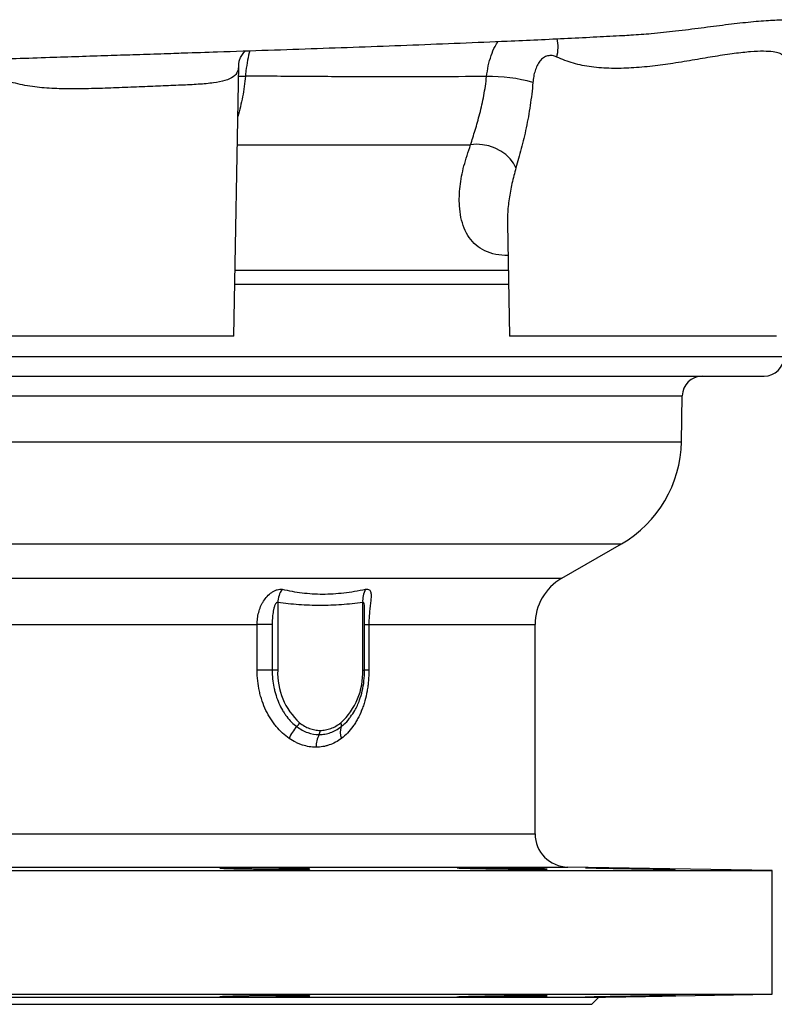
# Model space of a CAD drawing. Header units: millimetres. Extents: x 1566 to 6379, y 1263 to 6912.
# Tile 3 of 18: x 2899 to 3351, y 1263 to 1852. Entities that reach past the tile are written whole.
import ezdxf

# ---------------------------------------------------------------- set-up
doc = ezdxf.new("R2010")
doc.units = ezdxf.units.MM
doc.header["$LTSCALE"] = 2

msp = doc.modelspace()

# ---------------------------------------------------------------- linework, layer by layer
at = {"color": 7, "linetype": 'Continuous', "lineweight": 25}
for p, q in [((3263.79, 1842.91), (3264.75, 1842.98)), ((3026.92, 1662.7), (3029.75, 1824.62)), ((3190.75, 1730.18), (3191.93, 1662.7)), ((3026.92, 1662.7), (2866.92, 1662.7)), ((3351.93, 1662.7), (3191.93, 1662.7)), ((2390.91, 1638.7), (3344.48, 1638.7)), ((3294.99, 1599.43), (3295.47, 1626.91)), ((3223.28, 1517.71), (3259, 1538.33)), ((3053.14, 1503.19), (3053.14, 1462.7)), ((3104.05, 1462.7), (3104.05, 1503.19)), ((3105.21, 1496.22), (3105.21, 1497.22)), ((3105.22, 1462.7), (3105.22, 1496.22)), ((3040.81, 1462.7), (3040.81, 1489.99)), ((3049.82, 1489.99), (3040.81, 1489.99)), ((3049.82, 1489.99), (3049.82, 1462.7)), ((3107.76, 1489.99), (3107.76, 1462.7)), ((3207.28, 1364.83), (3207.28, 1489.99)), ((3049.82, 1462.7), (3040.81, 1462.7)), ((3053.14, 1462.7), (3049.82, 1462.7)), ((3349.28, 1342.7), (3226.93, 1344.83)), ((2169.28, 1342.7), (3349.28, 1342.7)), ((3349.28, 1268.7), (3349.28, 1342.7)), ((2169.28, 1268.7), (3349.28, 1268.7)), ((3245.46, 1266.89), (3349.28, 1268.7)), ((2273.09, 1266.89), (3245.46, 1266.89)), ((2277.28, 1262.7), (3241.28, 1262.7)), ((3241.28, 1262.7), (3245.46, 1266.89))]:
    msp.add_line(p, q, dxfattribs=at)
at = {"color": 8, "linetype": 'Continuous', "lineweight": 25}
for p, q in [((3028.92, 1777.22), (3168.68, 1777.22)), ((3027.61, 1702.13), (3191.24, 1702.13)), ((3027.46, 1693.85), (3191.39, 1693.85)), ((2162.07, 1650.49), (3356.48, 1650.49)), ((2425.45, 1626.91), (3295.47, 1626.91)), ((2424.14, 1599.43), (3294.99, 1599.43)), ((2259.56, 1538.33), (3259, 1538.33)), ((2295.28, 1517.71), (3223.28, 1517.71)), ((2311.28, 1489.99), (3040.81, 1489.99)), ((3105.22, 1489.99), (3107.76, 1489.99)), ((3107.76, 1489.99), (3207.28, 1489.99)), ((3104.05, 1462.7), (3105.22, 1462.7)), ((3107.76, 1462.7), (3105.22, 1462.7)), ((2311.28, 1364.83), (3207.28, 1364.83)), ((2291.63, 1344.83), (3226.93, 1344.83))]:
    msp.add_line(p, q, dxfattribs=at)
at = {"color": 8, "linetype": 'Continuous', "lineweight": 25, "flags": 128}
msp.add_lwpolyline([(3029.64, 1818.31), (3030.35, 1818.33), (3033.77, 1818.34)], dxfattribs=at)
at = {"color": 7, "linetype": 'Continuous', "lineweight": 25, "flags": 128}
for points in [[(3195.85, 1763.43), (3194.47, 1766.21), (3192.44, 1768.88), (3189.84, 1771.33), (3186.77, 1773.47), (3183.33, 1775.21), (3179.66, 1776.5), (3175.9, 1777.28), (3172.2, 1777.52), (3168.68, 1777.22)], [(3197.81, 1343.61), (3201.85, 1343.58), (3205.49, 1343.55), (3208.61, 1343.54), (3211.13, 1343.54), (3212.98, 1343.55), (3214.11, 1343.58), (3214.48, 1343.61), (3214.09, 1343.66), (3212.94, 1343.72), (3211.07, 1343.78), (3208.52, 1343.86), (3205.39, 1343.93), (3201.74, 1344.01), (3197.69, 1344.09), (3193.34, 1344.17), (3188.84, 1344.24), (3184.29, 1344.31), (3179.83, 1344.37), (3175.6, 1344.41), (3171.69, 1344.45), (3168.24, 1344.47), (3165.33, 1344.48), (3163.06, 1344.47), (3161.47, 1344.45), (3160.63, 1344.42), (3160.63, 1344.42)]]:
    msp.add_lwpolyline(points, dxfattribs=at)
at = {"color": 8, "linetype": 'Continuous', "lineweight": 25}
msp.add_arc((3197.28, 1835.66), 23.79, 345.52056, 12.57143, dxfattribs=at)
at = {"color": 7, "linetype": 'Continuous', "lineweight": 25}
for centre, radius, start, end in [((3179.79, 1720.69), 97.42, 74.4095, 90.90449), ((3344.48, 1650.7), 12, 270, 359), ((3307.47, 1626.7), 12, 90, 179), ((3223, 1600.69), 72, 300, 359), ((3239.28, 1489.99), 32, 120, 180), ((3068.92, 1502.36), 15.81, 146.37484, 176.97392), ((3118.43, 1504.35), 14.43, 152.05173, 184.60494), ((3093.25, 1460.93), 40.15, 177.47462, 227.70691), ((3063.93, 1460.93), 40.15, 312.29309, 2.52538), ((3078.28, 1415.08), 19.45, 134.80212, 159.66223), ((3060.41, 1433.57), 6.27, 311.60678, 338.05627), ((3073.48, 1426.62), 5.11, 331.17806, 0.651), ((3101.27, 1425.59), 10.65, 162.00763, 200.63309), ((3087.76, 1429.79), 3.51, 345.01596, 24.25136), ((3091.39, 1416.77), 15.33, 151.17806, 180.651), ((3227.28, 1364.83), 20, 180, 269)]:
    msp.add_arc(centre, radius, start, end, dxfattribs=at)
at = {"color": 8, "linetype": 'Continuous', "lineweight": 25}
for points, knots in [([(3264.75, 1842.98), (3268.81, 1843.23), (3277.86, 1843.8), (3292.04, 1845.39), (3307.05, 1847.28), (3321.69, 1849.19), (3332.98, 1850.51), (3341.3, 1851.29), (3348.85, 1851.85), (3357.02, 1852.16), (3364.45, 1851.95), (3369.59, 1851.32), (3372.14, 1850.57), (3372.41, 1850.06), (3371.58, 1849.99), (3371.42, 1849.97)], [0, 0, 0, 0, 0.067156, 0.149736, 0.239963, 0.332322, 0.427057, 0.475493, 0.524237, 0.616078, 0.710098, 0.7994, 0.890767, 0.979496, 1, 1, 1, 1]), ([(3178.25, 1818.1), (3178.55, 1820.25), (3179.16, 1824.62), (3180.91, 1830.64), (3182.9, 1835.58), (3184.52, 1838.08), (3185.16, 1839.07)], [0, 0, 0, 0, 0.2719013, 0.5516573, 0.8235143, 1, 1, 1, 1]), ([(3036.44, 1833.52), (3036.44, 1833.51), (3035.89, 1831.81), (3035.05, 1827.76), (3034.19, 1822.63), (3033.87, 1819.38), (3033.77, 1818.34)], [0, 0, 0, 0, 0.00216, 0.399128, 0.807418, 1, 1, 1, 1]), ([(3354.72, 1831.08), (3354.77, 1831.11), (3355.14, 1831.37), (3353.67, 1832.14), (3350.25, 1832.92), (3344.41, 1833.28), (3336.6, 1832.97), (3326.77, 1831.9), (3315.51, 1830.19), (3303.09, 1828.08), (3290.45, 1825.99), (3277.59, 1824.2), (3265.14, 1823.05), (3252.8, 1822.75), (3241.09, 1823.59), (3229.94, 1825.71), (3223.56, 1828.36), (3220.32, 1829.71)], [0, 0, 0, 0, 0.010897, 0.082533, 0.156123, 0.228346, 0.302755, 0.377339, 0.454306, 0.526828, 0.601311, 0.667925, 0.736164, 0.80079, 0.867328, 0.93254, 1, 1, 1, 1]), ([(3029.7, 1824.68), (3029.6, 1823.48), (3029.35, 1820.67), (3026.8, 1817.67), (3021.96, 1815.47), (3014.87, 1814.16), (3005.93, 1813.38), (2995.22, 1812.86), (2983.27, 1812.39), (2970.2, 1811.86), (2956.77, 1811.3), (2943.12, 1810.8), (2930.08, 1810.57), (2917.58, 1810.84), (2907.76, 1811.68), (2900.18, 1812.96), (2894.53, 1814.32), (2889.25, 1816.13), (2884.43, 1818.37), (2880.2, 1821.11), (2876.08, 1824.38), (2873.94, 1826.77), (2872.74, 1828.1)], [0, 0, 0, 0, 0.0457523, 0.1062183, 0.1687302, 0.2295078, 0.2921274, 0.3528485, 0.4153279, 0.4757765, 0.5379615, 0.596321, 0.6562515, 0.7116033, 0.7684311, 0.799689, 0.8309451, 0.8634684, 0.8959918, 0.9278965, 0.9598206, 1, 1, 1, 1]), ([(3033.77, 1818.34), (3033.3, 1814.16), (3032.36, 1805.69), (3030.27, 1797.98), (3029.21, 1794.08)], [0, 0, 0, 0, 0.4941912, 1, 1, 1, 1]), ([(3191.09, 1710.94), (3188.56, 1711.06), (3183.42, 1711.29), (3177.03, 1713.51), (3171.75, 1716.96), (3167.62, 1721.58), (3164.63, 1727.2), (3162.73, 1733.64), (3161.69, 1741.9), (3162.1, 1752.17), (3164.35, 1764.44), (3167.24, 1772.96), (3168.68, 1777.22)], [0, 0, 0, 0, 0.08027, 0.16361, 0.246717, 0.329896, 0.417562, 0.505566, 0.593391, 0.728673, 0.864491, 1, 1, 1, 1]), ([(3195.85, 1763.43), (3194.99, 1760.3), (3193.29, 1754.03), (3191.65, 1744.78), (3190.73, 1736.75), (3190.83, 1732.02), (3190.87, 1730.18)], [0, 0, 0, 0, 0.2721648, 0.5455636, 0.8234977, 1, 1, 1, 1]), ([(3105.21, 1497.22), (3105.22, 1497.48), (3105.22, 1498.37), (3105.2, 1499.66), (3105.12, 1501.12), (3104.99, 1502.12), (3104.78, 1502.81), (3104.59, 1503.13), (3104.35, 1503.26), (3104.18, 1503.25), (3104.08, 1503.21), (3104.05, 1503.19)], [0, 0, 0, 0, 0.105783, 0.365662, 0.542269, 0.734466, 0.813502, 0.893285, 0.937688, 0.982304, 1, 1, 1, 1]), ([(3091.14, 1428.88), (3091.64, 1429.29), (3093.42, 1430.74), (3095.37, 1432.64), (3096.57, 1434.48), (3096.76, 1434.77)], [0, 0, 0, 0, 0.2467772, 0.8783754, 1, 1, 1, 1])]:
    msp.add_open_spline(points, degree=3, knots=knots, dxfattribs=at)
at = {"color": 7, "linetype": 'Continuous', "lineweight": 25}
for points, knots in [([(2996.8, 1832.2), (3003.57, 1832.42), (3020.72, 1832.99), (3047.4, 1833.88), (3076.89, 1834.89), (3105.75, 1835.92), (3134.33, 1836.99), (3162.77, 1838.11), (3187.61, 1839.16), (3209.01, 1840.12), (3226.9, 1840.96), (3243.82, 1841.81), (3256.38, 1842.47), (3263.08, 1842.84), (3264.75, 1842.93)], [0, 0, 0, 0, 0.067943, 0.172096, 0.274407, 0.376755, 0.481228, 0.587904, 0.696856, 0.768856, 0.841856, 0.913429, 0.978334, 1, 1, 1, 1]), ([(3029.76, 1824.68), (3029.77, 1825.02), (3029.79, 1825.86), (3030.2, 1827.84), (3031.18, 1830.21), (3032.55, 1832.24), (3033.46, 1833.1), (3033.82, 1833.43)], [0, 0, 0, 0, 0.147865, 0.3595, 0.589692, 0.840054, 1, 1, 1, 1]), ([(1855.49, 1786.68), (1855.48, 1786.68), (1855.36, 1786.66), (1855.96, 1786.76), (1857.35, 1786.94), (1859.7, 1787.24), (1862.61, 1787.61), (1865.84, 1788.02), (1869.24, 1788.49), (1871.88, 1788.86), (1873.97, 1789.13), (1875.34, 1789.3), (1876.96, 1789.5), (1878.89, 1789.72), (1881.06, 1789.96), (1884.02, 1790.27), (1888.17, 1790.68), (1894.35, 1791.23), (1901.08, 1791.78), (1908.24, 1792.32), (1915.58, 1792.84), (1923.9, 1793.38), (1932.54, 1793.9), (1941.27, 1794.4), (1949.54, 1794.85), (1957.78, 1795.28), (1965.57, 1795.67), (1972.8, 1796.03), (1980.72, 1796.4), (1989.89, 1796.83), (2000.94, 1797.33), (2013.47, 1797.89), (2027.62, 1798.5), (2043.43, 1799.19), (2060.38, 1799.91), (2078.17, 1800.66), (2099.26, 1801.53), (2124, 1802.54), (2152.76, 1803.69), (2182.91, 1804.86), (2214.52, 1806.06), (2247.6, 1807.27), (2282.34, 1808.51), (2318.68, 1809.78), (2353.29, 1810.95), (2385.82, 1812.02), (2415.95, 1813.01), (2446.9, 1814.01), (2478.66, 1815.04), (2511.06, 1816.08), (2542.52, 1817.09), (2571.99, 1818.04), (2598.52, 1818.9), (2622.62, 1819.69), (2644.23, 1820.4), (2661.84, 1820.99), (2675.82, 1821.45), (2686.59, 1821.81), (2696.5, 1822.15), (2706.47, 1822.48), (2718.83, 1822.9), (2734.42, 1823.42), (2753.61, 1824.07), (2773.37, 1824.74), (2793.33, 1825.41), (2813.11, 1826.08), (2833.87, 1826.79), (2854.97, 1827.5), (2875.85, 1828.2), (2896.36, 1828.89), (2921.59, 1829.73), (2944.98, 1830.51), (2961.37, 1831.04), (2966.34, 1831.2)], [0, 0, 0, 0, 0.000528, 0.005614, 0.01289, 0.020778, 0.028437, 0.035875, 0.04299, 0.049221, 0.054482, 0.059138, 0.063788, 0.069544, 0.076008, 0.081609, 0.092868, 0.105842, 0.12047, 0.132237, 0.144277, 0.157341, 0.171637, 0.182883, 0.194595, 0.205554, 0.215553, 0.224589, 0.232662, 0.244477, 0.257164, 0.270786, 0.286416, 0.303119, 0.32052, 0.338077, 0.355792, 0.38124, 0.407041, 0.433216, 0.459786, 0.486901, 0.514557, 0.542693, 0.571327, 0.593046, 0.615061, 0.637383, 0.66002, 0.682982, 0.705955, 0.726056, 0.744414, 0.761031, 0.775904, 0.78903, 0.797317, 0.804713, 0.811217, 0.817721, 0.825251, 0.83667, 0.849859, 0.864827, 0.877489, 0.891202, 0.905914, 0.920739, 0.935382, 0.949845, 0.964128, 0.989138, 1, 1, 1, 1]), ([(2966.34, 1831.21), (2969.15, 1831.3), (2977.64, 1831.58), (2987.96, 1831.91), (2994.88, 1832.14), (2996.8, 1832.2)], [0, 0, 0, 0, 0.26288, 0.795074, 1, 1, 1, 1]), ([(3220.32, 1829.71), (3219.4, 1830.15), (3218.47, 1830.44), (3217.07, 1830.62), (3216.6, 1830.64), (3215.67, 1830.6), (3215.22, 1830.53), (3214.35, 1830.31), (3213.92, 1830.16), (3213.09, 1829.78), (3212.68, 1829.55), (3211.52, 1828.75), (3210.82, 1828.08), (3209.57, 1826.52), (3209.01, 1825.62), (3208.05, 1823.68), (3207.64, 1822.65), (3207.13, 1821), (3206.97, 1820.44), (3206.69, 1819.3), (3206.56, 1818.72), (3206.24, 1816.96), (3206.08, 1815.76), (3205.98, 1814.53)], [0, 0, 0, 0, 0.125, 0.125, 0.1875, 0.1875, 0.25, 0.25, 0.3125, 0.3125, 0.375, 0.375, 0.5, 0.5, 0.625, 0.625, 0.75, 0.75, 0.8125, 0.8125, 0.875, 0.875, 1, 1, 1, 1]), ([(3178.25, 1818.1), (3167.12, 1818), (3155.71, 1817.93), (3141.11, 1817.89), (3138.17, 1817.88), (3132.26, 1817.87), (3129.28, 1817.87), (3120.32, 1817.87), (3114.31, 1817.88), (3096.16, 1817.92), (3083.9, 1817.98), (3059.07, 1818.14), (3046.5, 1818.24), (3033.77, 1818.34)], [0, 0, 0, 0, 0.25, 0.25, 0.3125, 0.3125, 0.375, 0.375, 0.5, 0.5, 0.75, 0.75, 1, 1, 1, 1]), ([(3168.68, 1777.22), (3169.53, 1779.95), (3170.47, 1782.87), (3172.35, 1789.09), (3173.29, 1792.38), (3174.63, 1797.6), (3175.06, 1799.39), (3175.87, 1803), (3176.25, 1804.83), (3177.28, 1810.4), (3177.85, 1814.2), (3178.25, 1818.1)], [0, 0, 0, 0, 0.25, 0.25, 0.5, 0.5, 0.625, 0.625, 0.75, 0.75, 1, 1, 1, 1]), ([(3205.98, 1814.53), (3205.59, 1809.86), (3205.05, 1805.27), (3204.03, 1798.49), (3203.66, 1796.25), (3202.86, 1791.8), (3202.43, 1789.6), (3201.07, 1783.09), (3200.07, 1778.91), (3197.99, 1770.9), (3196.9, 1767.06), (3195.85, 1763.43)], [0, 0, 0, 0, 0.25, 0.25, 0.375, 0.375, 0.5, 0.5, 0.75, 0.75, 1, 1, 1, 1]), ([(3040.81, 1489.99), (3040.81, 1491.23), (3040.89, 1492.45), (3041.19, 1494.88), (3041.42, 1496.08), (3042.05, 1498.46), (3042.45, 1499.62), (3043.16, 1501.3), (3043.42, 1501.85), (3043.99, 1502.93), (3044.29, 1503.47), (3045.28, 1505.02), (3046.02, 1505.99), (3047.69, 1507.78), (3048.63, 1508.61), (3050.15, 1509.64), (3050.68, 1509.95), (3051.75, 1510.48), (3052.3, 1510.71), (3053.36, 1511.03), (3053.89, 1511.14), (3054.88, 1511.23), (3055.34, 1511.2), (3055.76, 1511.11)], [0, 0, 0, 0, 0.125, 0.125, 0.25, 0.25, 0.375, 0.375, 0.4375, 0.4375, 0.5, 0.5, 0.625, 0.625, 0.75, 0.75, 0.8125, 0.8125, 0.875, 0.875, 0.9375, 0.9375, 1, 1, 1, 1]), ([(3055.76, 1511.11), (3059.69, 1510.28), (3063.68, 1509.55), (3071.79, 1508.54), (3075.9, 1508.26), (3082.18, 1508.26), (3084.29, 1508.33), (3088.52, 1508.6), (3090.64, 1508.79), (3097.04, 1509.55), (3101.34, 1510.28), (3105.68, 1511.11)], [0, 0, 0, 0, 0.25, 0.25, 0.5, 0.5, 0.625, 0.625, 0.75, 0.75, 1, 1, 1, 1]), ([(3105.68, 1511.11), (3106.14, 1511.2), (3106.55, 1511.23), (3107.3, 1511.14), (3107.62, 1511.04), (3108.15, 1510.71), (3108.36, 1510.49), (3108.69, 1509.96), (3108.81, 1509.65), (3109.06, 1508.62), (3109.09, 1507.81), (3109.04, 1506.47), (3109.01, 1506), (3108.93, 1505.02), (3108.88, 1504.52), (3108.76, 1503.49), (3108.7, 1502.96), (3108.57, 1501.87), (3108.51, 1501.32), (3108.32, 1499.63), (3108.2, 1498.47), (3107.99, 1496.11), (3107.91, 1494.89), (3107.79, 1492.46), (3107.76, 1491.23), (3107.76, 1489.99)], [0, 0, 0, 0, 0.0625, 0.0625, 0.125, 0.125, 0.1875, 0.1875, 0.25, 0.25, 0.375, 0.375, 0.4375, 0.4375, 0.5, 0.5, 0.5625, 0.5625, 0.625, 0.625, 0.75, 0.75, 0.875, 0.875, 1, 1, 1, 1]), ([(3053.14, 1503.19), (3053.03, 1503.25), (3052.91, 1503.26), (3052.68, 1503.22), (3052.56, 1503.16), (3052.34, 1502.99), (3052.23, 1502.89), (3052.05, 1502.67), (3051.96, 1502.55), (3051.72, 1502.17), (3051.58, 1501.9), (3051.34, 1501.34), (3051.23, 1501.06), (3050.94, 1500.2), (3050.78, 1499.6), (3050.52, 1498.42), (3050.41, 1497.83), (3050.13, 1496.04), (3050.01, 1494.83), (3049.86, 1492.42), (3049.82, 1491.21), (3049.82, 1489.99)], [0, 0, 0, 0, 0.03125, 0.03125, 0.0625, 0.0625, 0.09375, 0.09375, 0.125, 0.125, 0.1875, 0.1875, 0.25, 0.25, 0.375, 0.375, 0.5, 0.5, 0.75, 0.75, 1, 1, 1, 1]), ([(3104.05, 1503.19), (3099.81, 1502.67), (3095.57, 1502.21), (3087.09, 1501.58), (3082.83, 1501.41), (3074.33, 1501.41), (3070.09, 1501.58), (3061.61, 1502.21), (3057.37, 1502.67), (3053.14, 1503.19)], [0, 0, 0, 0, 0.25, 0.25, 0.5, 0.5, 0.75, 0.75, 1, 1, 1, 1]), ([(3060.04, 1421.84), (3057.23, 1423.76), (3054.64, 1426.14), (3051.69, 1429.68), (3051.11, 1430.42), (3049.99, 1431.96), (3049.46, 1432.75), (3047.91, 1435.18), (3046.97, 1436.88), (3045.27, 1440.44), (3044.51, 1442.3), (3043.51, 1445.21), (3043.2, 1446.2), (3042.65, 1448.18), (3042.39, 1449.18), (3041.72, 1452.21), (3041.38, 1454.26), (3040.93, 1458.44), (3040.81, 1460.57), (3040.81, 1462.7)], [0, 0, 0, 0, 0.25, 0.25, 0.3125, 0.3125, 0.375, 0.375, 0.5, 0.5, 0.625, 0.625, 0.6875, 0.6875, 0.75, 0.75, 0.875, 0.875, 1, 1, 1, 1]), ([(3049.82, 1462.7), (3049.82, 1460.96), (3049.91, 1459.21), (3050.25, 1455.79), (3050.51, 1454.1), (3051.02, 1451.61), (3051.21, 1450.79), (3051.63, 1449.16), (3051.86, 1448.35), (3052.62, 1445.96), (3053.19, 1444.42), (3054.49, 1441.48), (3055.21, 1440.08), (3056.39, 1438.06), (3056.8, 1437.4), (3057.66, 1436.12), (3058.1, 1435.5), (3060.36, 1432.54), (3062.37, 1430.53), (3064.58, 1428.88)], [0, 0, 0, 0, 0.125, 0.125, 0.25, 0.25, 0.3125, 0.3125, 0.375, 0.375, 0.5, 0.5, 0.625, 0.625, 0.6875, 0.6875, 0.75, 0.75, 1, 1, 1, 1]), ([(3107.76, 1462.7), (3107.76, 1460.58), (3107.67, 1458.47), (3107.39, 1455.32), (3107.28, 1454.27), (3107, 1452.21), (3106.84, 1451.19), (3106.29, 1448.16), (3105.84, 1446.19), (3105.03, 1443.31), (3104.74, 1442.36), (3104.11, 1440.49), (3103.77, 1439.57), (3102.7, 1436.88), (3101.9, 1435.17), (3100.59, 1432.72), (3100.13, 1431.93), (3099.18, 1430.42), (3098.69, 1429.68), (3097.17, 1427.57), (3096.09, 1426.27), (3093.8, 1423.89), (3092.58, 1422.8), (3091.31, 1421.84)], [0, 0, 0, 0, 0.125, 0.125, 0.1875, 0.1875, 0.25, 0.25, 0.375, 0.375, 0.4375, 0.4375, 0.5, 0.5, 0.625, 0.625, 0.6875, 0.6875, 0.75, 0.75, 0.875, 0.875, 1, 1, 1, 1]), ([(3096.76, 1434.77), (3097.63, 1436.01), (3099.76, 1439), (3102.11, 1444.33), (3103.89, 1450.34), (3104.98, 1456.35), (3105.12, 1460.54), (3105.19, 1462.7)], [0, 0, 0, 0, 0.168934, 0.409502, 0.599396, 0.794126, 1, 1, 1, 1]), ([(3064.58, 1428.88), (3065.61, 1428.11), (3066.68, 1427.43), (3068.85, 1426.25), (3069.97, 1425.75), (3073.35, 1424.56), (3075.64, 1424.16), (3077.96, 1424.16)], [0, 0, 0, 0, 0.25, 0.25, 0.5, 0.5, 1, 1, 1, 1]), ([(3066.23, 1431.23), (3068.12, 1429.74), (3070.11, 1428.61), (3073.24, 1427.45), (3074.3, 1427.16), (3076.44, 1426.77), (3077.51, 1426.68), (3078.59, 1426.68)], [0, 0, 0, 0, 0.5, 0.5, 0.75, 0.75, 1, 1, 1, 1]), ([(3077.96, 1424.16), (3079.12, 1424.16), (3080.27, 1424.26), (3082.55, 1424.66), (3083.69, 1424.96), (3087.02, 1426.16), (3089.13, 1427.33), (3091.14, 1428.88)], [0, 0, 0, 0, 0.25, 0.25, 0.5, 0.5, 1, 1, 1, 1]), ([(3078.59, 1426.68), (3079.67, 1426.68), (3080.75, 1426.78), (3082.36, 1427.07), (3082.9, 1427.19), (3083.96, 1427.48), (3084.48, 1427.65), (3087.07, 1428.61), (3089.06, 1429.74), (3090.95, 1431.23)], [0, 0, 0, 0, 0.25, 0.25, 0.375, 0.375, 0.5, 0.5, 1, 1, 1, 1]), ([(3076.06, 1416.59), (3073.34, 1416.59), (3070.63, 1417.03), (3067.28, 1418.13), (3066.61, 1418.37), (3065.27, 1418.92), (3064.6, 1419.23), (3062.62, 1420.21), (3061.32, 1420.97), (3060.04, 1421.84)], [0, 0, 0, 0, 0.5, 0.5, 0.625, 0.625, 0.75, 0.75, 1, 1, 1, 1]), ([(3091.31, 1421.84), (3089, 1420.1), (3086.57, 1418.81), (3083.38, 1417.71), (3082.74, 1417.51), (3081.43, 1417.18), (3080.77, 1417.04), (3078.77, 1416.7), (3077.42, 1416.59), (3076.06, 1416.59)], [0, 0, 0, 0, 0.5, 0.5, 0.625, 0.625, 0.75, 0.75, 1, 1, 1, 1]), ([(3018.42, 1344.26), (3018.41, 1344.26), (3018.28, 1344.24), (3018.76, 1344.19), (3019.88, 1344.11), (3021.82, 1344.03), (3024.39, 1343.95), (3027.58, 1343.87), (3031.26, 1343.8), (3035.35, 1343.73), (3040.08, 1343.67), (3043.5, 1343.63), (3045.39, 1343.61)], [0, 0, 0, 0, 0.006679, 0.114079, 0.221479, 0.328894, 0.436308, 0.54373, 0.651151, 0.758568, 0.865985, 1, 1, 1, 1]), ([(3072.21, 1343.78), (3071.96, 1343.81), (3071.46, 1343.85), (3069.78, 1343.93), (3067.44, 1344.01), (3064.48, 1344.09), (3060.97, 1344.17), (3057.02, 1344.24), (3052.74, 1344.31), (3048.25, 1344.37), (3043.68, 1344.41), (3039.16, 1344.45), (3034.82, 1344.47), (3030.77, 1344.48), (3027.15, 1344.48), (3024.03, 1344.46), (3021.54, 1344.42), (3019.67, 1344.38), (3019.05, 1344.34), (3018.74, 1344.32)], [0, 0, 0, 0, 0.058826, 0.117652, 0.176485, 0.235318, 0.294154, 0.352991, 0.411825, 0.470659, 0.529485, 0.588311, 0.647128, 0.705945, 0.764756, 0.823566, 0.882375, 0.941185, 1, 1, 1, 1]), ([(3160.58, 1344.39), (3160.55, 1344.39), (3160.47, 1344.37), (3161.13, 1344.32), (3162.52, 1344.26), (3164.68, 1344.19), (3167.46, 1344.11), (3170.82, 1344.03), (3174.65, 1343.95), (3178.85, 1343.87), (3183.29, 1343.8), (3187.84, 1343.73), (3192.79, 1343.67), (3196.02, 1343.63), (3197.81, 1343.61)], [0, 0, 0, 0, 0.033549, 0.119454, 0.205358, 0.291276, 0.377195, 0.463125, 0.549055, 0.634991, 0.720926, 0.806858, 0.89279, 1, 1, 1, 1]), ([(3291.33, 1343.55), (3291.17, 1343.56), (3290.85, 1343.57), (3289.4, 1343.61), (3287.31, 1343.66), (3284.55, 1343.72), (3281.22, 1343.78), (3277.41, 1343.86), (3273.23, 1343.93), (3268.8, 1344.01), (3264.24, 1344.09), (3259.69, 1344.17), (3255.27, 1344.24), (3251.11, 1344.31), (3247.32, 1344.37), (3244.03, 1344.41), (3241.3, 1344.45), (3239.25, 1344.47), (3237.85, 1344.48), (3237.56, 1344.48), (3237.41, 1344.47)], [0, 0, 0, 0, 0.055544, 0.111088, 0.166633, 0.222183, 0.277733, 0.33329, 0.388848, 0.444412, 0.499977, 0.555544, 0.611112, 0.666677, 0.722243, 0.777801, 0.833359, 0.888908, 0.944457, 1, 1, 1, 1]), ([(3237.46, 1344.47), (3237.47, 1344.46), (3237.48, 1344.45), (3238.41, 1344.42), (3240.05, 1344.38), (3242.42, 1344.32), (3245.4, 1344.26), (3248.93, 1344.19), (3252.89, 1344.11), (3257.18, 1344.03), (3261.67, 1343.95), (3266.24, 1343.87), (3270.76, 1343.8), (3275.09, 1343.73), (3279.49, 1343.67), (3282.05, 1343.63), (3283.47, 1343.61)], [0, 0, 0, 0, 0.051491, 0.123069, 0.194647, 0.266232, 0.337817, 0.409414, 0.48101, 0.552617, 0.624223, 0.695834, 0.767445, 0.839053, 0.910661, 1, 1, 1, 1]), ([(3045.39, 1343.61), (3046.91, 1343.6), (3049.95, 1343.57), (3054.37, 1343.55), (3058.54, 1343.54), (3062.34, 1343.54), (3065.65, 1343.55), (3068.4, 1343.57), (3070.49, 1343.61), (3071.83, 1343.66), (3072.43, 1343.7), (3072.33, 1343.73), (3072.31, 1343.74)], [0, 0, 0, 0, 0.107374, 0.214748, 0.322122, 0.429497, 0.536866, 0.644236, 0.751607, 0.858979, 0.966361, 1, 1, 1, 1]), ([(3283.47, 1343.61), (3284.49, 1343.6), (3286.53, 1343.57), (3288.83, 1343.55), (3290.44, 1343.54), (3291.3, 1343.54), (3291.3, 1343.54), (3291.29, 1343.55)], [0, 0, 0, 0, 0.214731, 0.429462, 0.644193, 0.858925, 1, 1, 1, 1]), ([(3045.4, 1267.79), (3047.18, 1267.8), (3048.93, 1267.82), (3051.52, 1267.83), (3052.38, 1267.84), (3054.07, 1267.85), (3054.92, 1267.85), (3057.37, 1267.86), (3058.92, 1267.86), (3061.12, 1267.86), (3061.84, 1267.86), (3063.21, 1267.86), (3063.87, 1267.86), (3065.74, 1267.85), (3066.85, 1267.84), (3068.33, 1267.82), (3068.79, 1267.82), (3069.63, 1267.8), (3070.38, 1267.79), (3070.97, 1267.77), (3071.49, 1267.75), (3071.7, 1267.74), (3072.22, 1267.71), (3072.39, 1267.69), (3072.4, 1267.65), (3072.35, 1267.64), (3072.18, 1267.61), (3072.05, 1267.59), (3071.53, 1267.55), (3071.02, 1267.52), (3070.01, 1267.48), (3069.63, 1267.46), (3068.79, 1267.43), (3068.34, 1267.42), (3066.87, 1267.37), (3065.76, 1267.34), (3063.24, 1267.28), (3061.87, 1267.25), (3059.68, 1267.21), (3058.92, 1267.19), (3057.36, 1267.16), (3056.55, 1267.15), (3054.1, 1267.11), (3052.42, 1267.09), (3049.82, 1267.05), (3048.94, 1267.04), (3047.17, 1267.02), (3046.29, 1267.01), (3043.64, 1266.98), (3041.89, 1266.97), (3039.28, 1266.95), (3038.41, 1266.94), (3036.72, 1266.94), (3035.06, 1266.93), (3033.47, 1266.92), (3031.91, 1266.92), (3031.15, 1266.92), (3028.93, 1266.92), (3027.57, 1266.92), (3025.7, 1266.93), (3025.1, 1266.94), (3023.98, 1266.94), (3023.44, 1266.95), (3021.97, 1266.97), (3021.14, 1266.98), (3020.12, 1267.01), (3019.82, 1267.02), (3019.3, 1267.04), (3019.09, 1267.05), (3018.57, 1267.09), (3018.4, 1267.11), (3018.39, 1267.15), (3018.44, 1267.16), (3018.61, 1267.19), (3018.74, 1267.21), (3019.08, 1267.23), (3019.29, 1267.25), (3019.8, 1267.28), (3020.11, 1267.29), (3021.12, 1267.34), (3021.95, 1267.37), (3023.9, 1267.43), (3025.04, 1267.46), (3027.53, 1267.52), (3028.89, 1267.55), (3031.1, 1267.59), (3031.87, 1267.61), (3033.43, 1267.63), (3035.02, 1267.66), (3036.68, 1267.68), (3038.36, 1267.71), (3039.23, 1267.72), (3041.85, 1267.75), (3043.61, 1267.77), (3045.4, 1267.79)], [0, 0, 0, 0, 0.03125, 0.03125, 0.046875, 0.046875, 0.0625, 0.0625, 0.09375, 0.09375, 0.109375, 0.109375, 0.125, 0.125, 0.15625, 0.15625, 0.171875, 0.171875, 0.1875, 0.203125, 0.203125, 0.21875, 0.21875, 0.25, 0.25, 0.265625, 0.265625, 0.28125, 0.28125, 0.3125, 0.3125, 0.328125, 0.328125, 0.34375, 0.34375, 0.375, 0.375, 0.40625, 0.40625, 0.421875, 0.421875, 0.4375, 0.4375, 0.46875, 0.46875, 0.484375, 0.484375, 0.5, 0.5, 0.53125, 0.53125, 0.546875, 0.546875, 0.5625, 0.578125, 0.578125, 0.59375, 0.59375, 0.625, 0.625, 0.640625, 0.640625, 0.65625, 0.65625, 0.6875, 0.6875, 0.703125, 0.703125, 0.71875, 0.71875, 0.75, 0.75, 0.765625, 0.765625, 0.78125, 0.78125, 0.796875, 0.796875, 0.8125, 0.8125, 0.84375, 0.84375, 0.875, 0.875, 0.90625, 0.90625, 0.921875, 0.921875, 0.9375, 0.953125, 0.953125, 0.96875, 0.96875, 1, 1, 1, 1]), ([(3197.82, 1267.79), (3199.46, 1267.8), (3201.02, 1267.82), (3203.21, 1267.83), (3203.92, 1267.84), (3205.29, 1267.85), (3205.95, 1267.85), (3207.83, 1267.86), (3208.95, 1267.86), (3210.42, 1267.86), (3210.88, 1267.86), (3211.72, 1267.86), (3212.09, 1267.86), (3213.1, 1267.85), (3213.62, 1267.84), (3214.14, 1267.82), (3214.27, 1267.82), (3214.44, 1267.8), (3214.53, 1267.79), (3214.44, 1267.77), (3214.27, 1267.75), (3214.14, 1267.74), (3213.62, 1267.71), (3213.11, 1267.69), (3212.1, 1267.65), (3211.72, 1267.64), (3210.88, 1267.61), (3210.42, 1267.59), (3208.95, 1267.55), (3207.84, 1267.52), (3205.96, 1267.48), (3205.3, 1267.46), (3203.93, 1267.43), (3203.22, 1267.42), (3201.03, 1267.37), (3199.47, 1267.34), (3196.18, 1267.28), (3194.49, 1267.25), (3191.9, 1267.21), (3191.03, 1267.19), (3189.27, 1267.16), (3188.38, 1267.15), (3185.72, 1267.11), (3183.97, 1267.09), (3181.37, 1267.05), (3180.51, 1267.04), (3178.81, 1267.02), (3177.97, 1267.01), (3175.53, 1266.98), (3173.98, 1266.97), (3171.77, 1266.95), (3171.05, 1266.94), (3169.68, 1266.94), (3168.37, 1266.93), (3167.19, 1266.92), (3166.07, 1266.92), (3165.54, 1266.92), (3164.05, 1266.92), (3163.22, 1266.92), (3162.21, 1266.93), (3161.91, 1266.94), (3161.39, 1266.94), (3161.18, 1266.95), (3160.66, 1266.97), (3160.49, 1266.98), (3160.48, 1267.01), (3160.53, 1267.02), (3160.7, 1267.04), (3160.83, 1267.05), (3161.34, 1267.09), (3161.85, 1267.11), (3162.87, 1267.15), (3163.25, 1267.16), (3164.08, 1267.19), (3164.98, 1267.22), (3166.03, 1267.25), (3167.15, 1267.28), (3167.75, 1267.29), (3169.63, 1267.34), (3170.99, 1267.37), (3173.92, 1267.43), (3175.5, 1267.46), (3178.76, 1267.52), (3180.44, 1267.55), (3183.05, 1267.59), (3183.93, 1267.61), (3185.7, 1267.63), (3186.58, 1267.65), (3188.33, 1267.67), (3189.21, 1267.68), (3190.97, 1267.71), (3191.85, 1267.72), (3194.47, 1267.75), (3196.17, 1267.77), (3197.82, 1267.79)], [0, 0, 0, 0, 0.03125, 0.03125, 0.046875, 0.046875, 0.0625, 0.0625, 0.09375, 0.09375, 0.109375, 0.109375, 0.125, 0.125, 0.15625, 0.15625, 0.171875, 0.171875, 0.1875, 0.203125, 0.203125, 0.21875, 0.21875, 0.25, 0.25, 0.265625, 0.265625, 0.28125, 0.28125, 0.3125, 0.3125, 0.328125, 0.328125, 0.34375, 0.34375, 0.375, 0.375, 0.40625, 0.40625, 0.421875, 0.421875, 0.4375, 0.4375, 0.46875, 0.46875, 0.484375, 0.484375, 0.5, 0.5, 0.53125, 0.53125, 0.546875, 0.546875, 0.5625, 0.578125, 0.578125, 0.59375, 0.59375, 0.625, 0.625, 0.640625, 0.640625, 0.65625, 0.65625, 0.6875, 0.6875, 0.703125, 0.703125, 0.71875, 0.71875, 0.75, 0.75, 0.765625, 0.765625, 0.78125, 0.796875, 0.796875, 0.8125, 0.8125, 0.84375, 0.84375, 0.875, 0.875, 0.90625, 0.90625, 0.921875, 0.921875, 0.9375, 0.9375, 0.953125, 0.953125, 0.96875, 0.96875, 1, 1, 1, 1]), ([(3283.47, 1267.79), (3284.73, 1267.8), (3285.85, 1267.82), (3287.32, 1267.83), (3287.77, 1267.84), (3288.61, 1267.85), (3288.99, 1267.85), (3290.01, 1267.86), (3290.52, 1267.86), (3291.03, 1267.86), (3291.16, 1267.86), (3291.34, 1267.86), (3291.38, 1267.86), (3291.38, 1267.85), (3291.21, 1267.84), (3290.69, 1267.82), (3290.47, 1267.82), (3289.96, 1267.8), (3289.37, 1267.79), (3288.62, 1267.77), (3287.78, 1267.75), (3287.32, 1267.74), (3285.84, 1267.71), (3284.73, 1267.69), (3282.86, 1267.65), (3282.21, 1267.64), (3280.83, 1267.61), (3280.11, 1267.59), (3277.91, 1267.55), (3276.36, 1267.52), (3273.91, 1267.48), (3273.07, 1267.46), (3271.37, 1267.43), (3270.52, 1267.42), (3267.93, 1267.37), (3266.18, 1267.34), (3262.61, 1267.28), (3260.85, 1267.25), (3258.27, 1267.21), (3257.41, 1267.19), (3255.72, 1267.16), (3254.87, 1267.15), (3252.42, 1267.11), (3250.87, 1267.09), (3248.67, 1267.05), (3247.95, 1267.04), (3246.57, 1267.02), (3245.92, 1267.01), (3244.05, 1266.98), (3242.93, 1266.97), (3241.45, 1266.95), (3240.99, 1266.94), (3240.16, 1266.94), (3239.4, 1266.93), (3238.81, 1266.92), (3238.29, 1266.92), (3238.08, 1266.92), (3237.56, 1266.92), (3237.38, 1266.92), (3237.38, 1266.93), (3237.42, 1266.94), (3237.6, 1266.94), (3237.73, 1266.95), (3238.24, 1266.97), (3238.75, 1266.98), (3239.76, 1267.01), (3240.14, 1267.02), (3240.98, 1267.04), (3241.43, 1267.05), (3242.9, 1267.09), (3244.01, 1267.11), (3245.9, 1267.15), (3246.56, 1267.16), (3247.92, 1267.19), (3249.33, 1267.22), (3250.84, 1267.25), (3252.4, 1267.28), (3253.21, 1267.29), (3255.67, 1267.34), (3257.35, 1267.37), (3260.81, 1267.43), (3262.6, 1267.46), (3266.12, 1267.52), (3267.87, 1267.55), (3270.48, 1267.59), (3271.35, 1267.61), (3273.04, 1267.63), (3274.7, 1267.66), (3276.3, 1267.68), (3277.85, 1267.71), (3278.62, 1267.72), (3280.84, 1267.75), (3282.21, 1267.77), (3283.47, 1267.79)], [0, 0, 0, 0, 0.03125, 0.03125, 0.046875, 0.046875, 0.0625, 0.0625, 0.09375, 0.09375, 0.109375, 0.109375, 0.125, 0.125, 0.15625, 0.15625, 0.171875, 0.171875, 0.1875, 0.203125, 0.203125, 0.21875, 0.21875, 0.25, 0.25, 0.265625, 0.265625, 0.28125, 0.28125, 0.3125, 0.3125, 0.328125, 0.328125, 0.34375, 0.34375, 0.375, 0.375, 0.40625, 0.40625, 0.421875, 0.421875, 0.4375, 0.4375, 0.46875, 0.46875, 0.484375, 0.484375, 0.5, 0.5, 0.53125, 0.53125, 0.546875, 0.546875, 0.5625, 0.578125, 0.578125, 0.59375, 0.59375, 0.625, 0.625, 0.640625, 0.640625, 0.65625, 0.65625, 0.6875, 0.6875, 0.703125, 0.703125, 0.71875, 0.71875, 0.75, 0.75, 0.765625, 0.765625, 0.78125, 0.796875, 0.796875, 0.8125, 0.8125, 0.84375, 0.84375, 0.875, 0.875, 0.90625, 0.90625, 0.921875, 0.921875, 0.9375, 0.953125, 0.953125, 0.96875, 0.96875, 1, 1, 1, 1])]:
    msp.add_open_spline(points, degree=3, knots=knots, dxfattribs=at)

doc.saveas('drawing.dxf')
